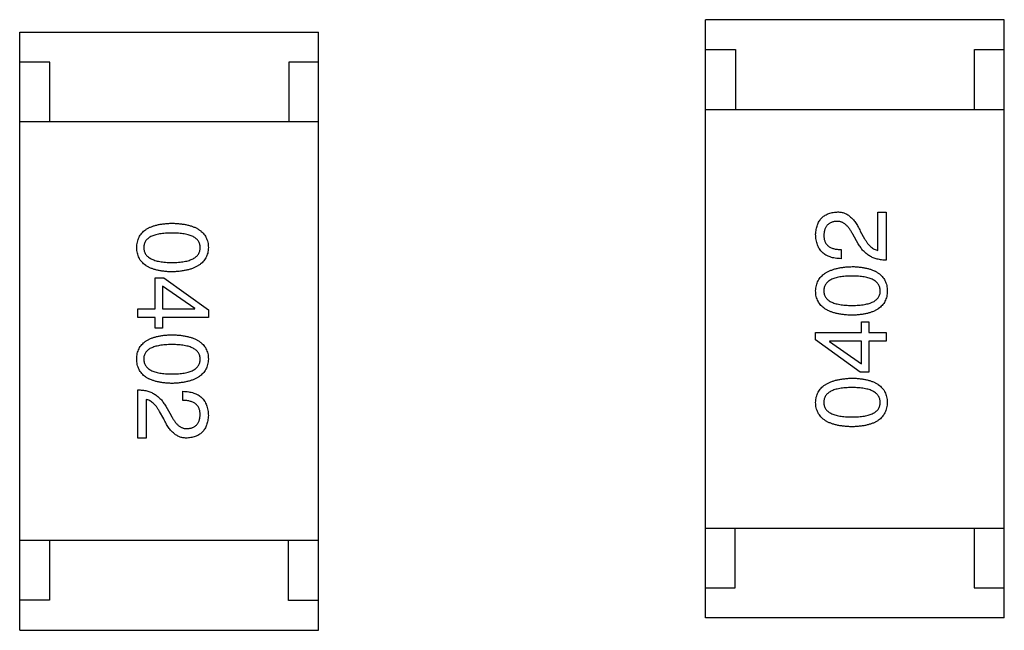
# Model space of a CAD drawing. Header units: inches. Extents: x -29 to 164, y -51 to 83.
# Tile 99 of 164: x 150.23 to 151.87, y 1.17 to 2.19. Entities that reach past the tile are written whole.
import ezdxf

# ---------------------------------------------------------------- set-up
doc = ezdxf.new("R2010")
doc.units = ezdxf.units.IN
doc.header["$LTSCALE"] = 1.21
doc.header["$MEASUREMENT"] = 0
doc.layers.get('0').update_dxf_attribs({"linetype": 'CONTINUOUS'})

msp = doc.modelspace()

# ---------------------------------------------------------------- linework, layer by layer
at = {"color": 7, "linetype": 'Continuous'}
for p, q in [((151.3726, 1.1939), (151.3728, 2.1939)), ((151.8728, 2.1938), (151.3728, 2.1939)), ((151.8726, 1.1938), (151.8728, 2.1938)), ((150.2251, 1.173), (150.2253, 2.173)), ((150.2253, 2.173), (150.7253, 2.1729)), ((150.7251, 1.1729), (150.7253, 2.1729)), ((151.3728, 2.1439), (151.4228, 2.1439)), ((151.4228, 2.1439), (151.4228, 2.0439)), ((151.8228, 2.1438), (151.8728, 2.1438)), ((151.8228, 2.0438), (151.8228, 2.1438)), ((150.2753, 2.123), (150.2253, 2.123)), ((150.2753, 2.023), (150.2753, 2.123)), ((150.7253, 2.1229), (150.6753, 2.1229)), ((150.6753, 2.1229), (150.6753, 2.0229)), ((151.3728, 2.0439), (151.8728, 2.0438)), ((150.7253, 2.0229), (150.2253, 2.023)), ((151.6613, 1.8723), (151.6751, 1.8723)), ((151.6613, 1.8081), (151.6613, 1.8723)), ((151.6751, 1.8723), (151.6751, 1.7917)), ((151.6285, 1.8192), (151.6193, 1.835)), ((151.6318, 1.8402), (151.639, 1.8277)), ((151.5997, 1.8094), (151.5997, 1.7943)), ((150.4517, 1.7623), (150.4661, 1.7623)), ((150.4517, 1.7105), (150.4517, 1.7623)), ((150.4642, 1.7485), (150.4641, 1.7105)), ((150.5179, 1.7111), (150.4642, 1.7485)), ((150.4661, 1.7623), (150.5409, 1.7085)), ((150.4228, 1.7105), (150.4517, 1.7105)), ((150.4228, 1.696), (150.4228, 1.7105)), ((150.4641, 1.7105), (150.5179, 1.7104)), ((150.5179, 1.7104), (150.5179, 1.7111)), ((150.5409, 1.7085), (150.5409, 1.696)), ((150.4517, 1.696), (150.4228, 1.696)), ((150.4517, 1.6783), (150.4517, 1.696)), ((150.5409, 1.696), (150.4641, 1.696)), ((150.4641, 1.696), (150.4641, 1.6783)), ((151.6337, 1.6884), (151.6462, 1.6884)), ((151.6337, 1.6707), (151.6337, 1.6884)), ((151.6462, 1.6884), (151.6462, 1.6707)), ((150.4641, 1.6783), (150.4517, 1.6783)), ((151.557, 1.6707), (151.6337, 1.6707)), ((151.557, 1.6583), (151.557, 1.6707)), ((151.6462, 1.6707), (151.6751, 1.6707)), ((151.6751, 1.6707), (151.675, 1.6563)), ((151.6318, 1.6045), (151.557, 1.6583)), ((151.6337, 1.6563), (151.58, 1.6563)), ((151.58, 1.6563), (151.58, 1.6557)), ((151.58, 1.6557), (151.6337, 1.6183)), ((151.6337, 1.6183), (151.6337, 1.6563)), ((151.675, 1.6563), (151.6462, 1.6563)), ((151.6462, 1.6563), (151.6462, 1.6045)), ((151.6462, 1.6045), (151.6318, 1.6045)), ((150.4228, 1.4944), (150.4228, 1.5751)), ((150.4982, 1.5574), (150.4982, 1.5725)), ((150.4366, 1.5587), (150.4366, 1.4944)), ((150.4661, 1.5266), (150.4589, 1.539)), ((150.4694, 1.5475), (150.4785, 1.5318)), ((150.4366, 1.4944), (150.4228, 1.4944)), ((151.3726, 1.3439), (151.8726, 1.3438)), ((151.4226, 1.2439), (151.4226, 1.3439)), ((151.8226, 1.3438), (151.8226, 1.2438)), ((150.7251, 1.3229), (150.2251, 1.323)), ((150.2751, 1.323), (150.2751, 1.223)), ((150.6751, 1.2229), (150.6751, 1.3229)), ((151.3726, 1.2439), (151.4226, 1.2439)), ((151.8226, 1.2438), (151.8726, 1.2438)), ((150.2751, 1.223), (150.2251, 1.223)), ((150.7251, 1.2229), (150.6751, 1.2229)), ((151.8726, 1.1938), (151.3726, 1.1939)), ((150.2251, 1.173), (150.7251, 1.1729))]:
    msp.add_line(p, q, dxfattribs=at)
for points, knots in [([(151.5571, 1.835), (151.5572, 1.8364), (151.5574, 1.8392), (151.558, 1.8432), (151.5588, 1.847), (151.5599, 1.8506), (151.5613, 1.8538), (151.5629, 1.8568), (151.5648, 1.8596), (151.5668, 1.8621), (151.5692, 1.8643), (151.5718, 1.8662), (151.5746, 1.8679), (151.5777, 1.8693), (151.5811, 1.8705), (151.5847, 1.8714), (151.5885, 1.872), (151.5911, 1.8722), (151.5925, 1.8723)], [0, 0, 0, 0, 0.074847, 0.14558, 0.212628, 0.276599, 0.337792, 0.396608, 0.453638, 0.509854, 0.565589, 0.621545, 0.678777, 0.737222, 0.798388, 0.862259, 0.929312, 1, 1, 1, 1]), ([(151.5925, 1.8723), (151.5935, 1.8724), (151.5954, 1.8724), (151.5984, 1.8722), (151.6013, 1.8717), (151.604, 1.8709), (151.6068, 1.8698), (151.6094, 1.8685), (151.612, 1.8669), (151.6145, 1.865), (151.6169, 1.8628), (151.6193, 1.8604), (151.6216, 1.8577), (151.6238, 1.8547), (151.6259, 1.8515), (151.628, 1.848), (151.63, 1.8442), (151.6312, 1.8416), (151.6318, 1.8402)], [0, 0, 0, 0, 0.055083, 0.109453, 0.162685, 0.21614, 0.26961, 0.324284, 0.380202, 0.437433, 0.497084, 0.559152, 0.624288, 0.692446, 0.763862, 0.838743, 0.917269, 1, 1, 1, 1]), ([(150.4209, 1.8129), (150.421, 1.8145), (150.4211, 1.8176), (150.4219, 1.8221), (150.4231, 1.8263), (150.4247, 1.8302), (150.4269, 1.8338), (150.4294, 1.8372), (150.4325, 1.8402), (150.436, 1.8428), (150.4399, 1.8453), (150.4443, 1.8473), (150.4492, 1.8491), (150.4544, 1.8506), (150.4602, 1.8518), (150.4664, 1.8527), (150.473, 1.8533), (150.4776, 1.8535), (150.4799, 1.8536)], [0, 0, 0, 0, 0.059135, 0.115606, 0.169241, 0.221578, 0.273261, 0.324749, 0.377329, 0.431642, 0.488541, 0.548597, 0.612232, 0.680174, 0.752504, 0.829777, 0.912307, 1, 1, 1, 1]), ([(150.4799, 1.8536), (150.4824, 1.8535), (150.4871, 1.8533), (150.4939, 1.8527), (150.5003, 1.8518), (150.5062, 1.8506), (150.5117, 1.8491), (150.5167, 1.8473), (150.5212, 1.8452), (150.5253, 1.8428), (150.5289, 1.8401), (150.5321, 1.8371), (150.5347, 1.8338), (150.5369, 1.8302), (150.5386, 1.8263), (150.5399, 1.8221), (150.5407, 1.8176), (150.5408, 1.8145), (150.5409, 1.8129)], [0, 0, 0, 0, 0.088823, 0.172287, 0.250296, 0.323438, 0.392244, 0.456221, 0.516635, 0.573871, 0.628, 0.680335, 0.731489, 0.782557, 0.834044, 0.886738, 0.942089, 1, 1, 1, 1]), ([(151.5918, 1.8566), (151.591, 1.8565), (151.5894, 1.8564), (151.5871, 1.856), (151.5849, 1.8554), (151.5829, 1.8547), (151.581, 1.8538), (151.5793, 1.8527), (151.5778, 1.8515), (151.5763, 1.8501), (151.5751, 1.8485), (151.574, 1.8468), (151.5731, 1.8449), (151.5723, 1.8428), (151.5717, 1.8406), (151.5712, 1.8382), (151.571, 1.8357), (151.5709, 1.8339), (151.5708, 1.833)], [0, 0, 0, 0, 0.069456, 0.136175, 0.198596, 0.258993, 0.316838, 0.37342, 0.428889, 0.48454, 0.540119, 0.597644, 0.65702, 0.718534, 0.783117, 0.851564, 0.923888, 1, 1, 1, 1]), ([(151.6193, 1.835), (151.6189, 1.8359), (151.6179, 1.8377), (151.6164, 1.8403), (151.6148, 1.8427), (151.6133, 1.8449), (151.6116, 1.8469), (151.61, 1.8488), (151.6083, 1.8504), (151.6066, 1.8518), (151.6049, 1.8531), (151.6031, 1.8542), (151.6013, 1.8551), (151.5995, 1.8558), (151.5976, 1.8563), (151.5957, 1.8566), (151.5937, 1.8567), (151.5925, 1.8566), (151.5918, 1.8566)], [0, 0, 0, 0, 0.084365, 0.165386, 0.24176, 0.314729, 0.38433, 0.449952, 0.513164, 0.5734, 0.630824, 0.68644, 0.740136, 0.792605, 0.844515, 0.896112, 0.947763, 1, 1, 1, 1]), ([(150.4799, 1.8372), (150.478, 1.8371), (150.4743, 1.8371), (150.469, 1.8368), (150.464, 1.8364), (150.4594, 1.8357), (150.4551, 1.8348), (150.4512, 1.8339), (150.4477, 1.8326), (150.4446, 1.8312), (150.4418, 1.8296), (150.4393, 1.8278), (150.4373, 1.8258), (150.4356, 1.8236), (150.4343, 1.8212), (150.4334, 1.8186), (150.4328, 1.8158), (150.4327, 1.8139), (150.4327, 1.8129)], [0, 0, 0, 0, 0.096457, 0.187288, 0.27178, 0.350132, 0.423455, 0.491343, 0.554037, 0.612253, 0.666313, 0.717038, 0.764921, 0.811214, 0.856775, 0.902988, 0.950234, 1, 1, 1, 1]), ([(150.5271, 1.8129), (150.5271, 1.8139), (150.527, 1.8158), (150.5265, 1.8186), (150.5255, 1.8212), (150.5242, 1.8236), (150.5225, 1.8257), (150.5205, 1.8278), (150.5181, 1.8296), (150.5153, 1.8312), (150.5121, 1.8326), (150.5086, 1.8338), (150.5047, 1.8348), (150.5005, 1.8357), (150.4959, 1.8364), (150.4909, 1.8368), (150.4855, 1.8371), (150.4818, 1.8371), (150.4799, 1.8372)], [0, 0, 0, 0, 0.049764, 0.097007, 0.143217, 0.188577, 0.235116, 0.282997, 0.333719, 0.387776, 0.445989, 0.508679, 0.576563, 0.649481, 0.728235, 0.812722, 0.903548, 1, 1, 1, 1]), ([(151.5997, 1.7943), (151.598, 1.7944), (151.5947, 1.7945), (151.59, 1.795), (151.5856, 1.7959), (151.5816, 1.797), (151.5778, 1.7985), (151.5743, 1.8003), (151.5712, 1.8024), (151.5683, 1.8048), (151.5658, 1.8075), (151.5636, 1.8105), (151.5617, 1.8138), (151.5601, 1.8175), (151.5589, 1.8214), (151.5579, 1.8257), (151.5573, 1.8302), (151.5571, 1.8334), (151.5571, 1.835)], [0, 0, 0, 0, 0.074935, 0.145873, 0.212498, 0.27598, 0.33603, 0.394042, 0.450372, 0.505546, 0.560812, 0.616481, 0.673265, 0.732328, 0.7938, 0.858943, 0.92718, 1, 1, 1, 1]), ([(151.5708, 1.833), (151.5708, 1.8321), (151.5709, 1.8303), (151.5712, 1.8276), (151.5718, 1.8252), (151.5726, 1.8229), (151.5736, 1.8208), (151.5748, 1.8189), (151.5763, 1.8171), (151.578, 1.8156), (151.5799, 1.8142), (151.5821, 1.8129), (151.5845, 1.812), (151.5871, 1.8111), (151.5899, 1.8104), (151.593, 1.8099), (151.5962, 1.8095), (151.5985, 1.8094), (151.5997, 1.8094)], [0, 0, 0, 0, 0.065945, 0.127767, 0.186553, 0.242898, 0.297728, 0.351599, 0.404854, 0.459191, 0.515338, 0.573322, 0.634405, 0.698538, 0.767039, 0.84022, 0.917406, 1, 1, 1, 1]), ([(150.4799, 1.7722), (150.4775, 1.7723), (150.473, 1.7725), (150.4663, 1.7731), (150.4602, 1.774), (150.4544, 1.7752), (150.4491, 1.7767), (150.4443, 1.7785), (150.4399, 1.7806), (150.436, 1.783), (150.4325, 1.7857), (150.4294, 1.7887), (150.4269, 1.792), (150.4247, 1.7956), (150.4231, 1.7995), (150.4219, 1.8037), (150.4211, 1.8082), (150.421, 1.8113), (150.4209, 1.8129)], [0, 0, 0, 0, 0.08769, 0.170218, 0.24749, 0.319818, 0.387758, 0.451391, 0.511445, 0.568185, 0.622681, 0.67526, 0.726746, 0.778428, 0.830764, 0.884397, 0.940866, 1, 1, 1, 1]), ([(150.4327, 1.8129), (150.4328, 1.8119), (150.4329, 1.8099), (150.4335, 1.8071), (150.4345, 1.8044), (150.4358, 1.802), (150.4375, 1.7997), (150.4396, 1.7977), (150.4421, 1.7958), (150.4449, 1.7941), (150.448, 1.7927), (150.4515, 1.7914), (150.4554, 1.7903), (150.4596, 1.7895), (150.4642, 1.7888), (150.4691, 1.7883), (150.4744, 1.788), (150.478, 1.788), (150.4799, 1.788)], [0, 0, 0, 0, 0.050879, 0.099377, 0.146973, 0.193618, 0.240619, 0.289461, 0.34047, 0.395283, 0.453059, 0.515633, 0.582666, 0.655287, 0.732971, 0.815933, 0.905166, 1, 1, 1, 1]), ([(150.4799, 1.788), (150.4818, 1.788), (150.4855, 1.788), (150.4909, 1.7883), (150.4958, 1.7888), (150.5005, 1.7895), (150.5047, 1.7903), (150.5086, 1.7914), (150.5121, 1.7927), (150.5153, 1.7941), (150.5181, 1.7958), (150.5205, 1.7976), (150.5225, 1.7997), (150.5242, 1.8019), (150.5255, 1.8044), (150.5265, 1.8071), (150.527, 1.8099), (150.5271, 1.8119), (150.5271, 1.8129)], [0, 0, 0, 0, 0.095719, 0.185854, 0.269738, 0.347952, 0.420315, 0.487894, 0.550245, 0.608186, 0.662454, 0.713283, 0.761375, 0.808209, 0.854301, 0.901312, 0.949396, 1, 1, 1, 1]), ([(150.5409, 1.8129), (150.5408, 1.8113), (150.5406, 1.8083), (150.5398, 1.8038), (150.5384, 1.7997), (150.5367, 1.7958), (150.5344, 1.7922), (150.5317, 1.7889), (150.5286, 1.786), (150.525, 1.7833), (150.5209, 1.7809), (150.5164, 1.7788), (150.5114, 1.7769), (150.506, 1.7754), (150.5001, 1.7742), (150.4938, 1.7732), (150.487, 1.7725), (150.4823, 1.7723), (150.4799, 1.7722)], [0, 0, 0, 0, 0.057415, 0.112361, 0.16496, 0.216437, 0.267441, 0.318839, 0.371478, 0.426325, 0.483626, 0.544235, 0.608673, 0.677374, 0.750405, 0.828394, 0.911525, 1, 1, 1, 1]), ([(151.6751, 1.7917), (151.6738, 1.7917), (151.6712, 1.7918), (151.6674, 1.7922), (151.6637, 1.7928), (151.6601, 1.7936), (151.6567, 1.7946), (151.6535, 1.7958), (151.6503, 1.7972), (151.6474, 1.7989), (151.6445, 1.8007), (151.6418, 1.8027), (151.6392, 1.805), (151.6368, 1.8074), (151.6345, 1.81), (151.6324, 1.8129), (151.6303, 1.816), (151.6291, 1.8181), (151.6285, 1.8192)], [0, 0, 0, 0, 0.069512, 0.136307, 0.201431, 0.265186, 0.327322, 0.388242, 0.448098, 0.507757, 0.566952, 0.626243, 0.686026, 0.745963, 0.807549, 0.869906, 0.934172, 1, 1, 1, 1]), ([(151.639, 1.8277), (151.6398, 1.8263), (151.6414, 1.8236), (151.644, 1.8199), (151.6466, 1.8167), (151.6494, 1.814), (151.6522, 1.8117), (151.6552, 1.81), (151.6582, 1.8087), (151.6603, 1.8083), (151.6613, 1.8081)], [0, 0, 0, 0, 0.158292, 0.304606, 0.440272, 0.565336, 0.681745, 0.791834, 0.896966, 1, 1, 1, 1]), ([(151.557, 1.7404), (151.5571, 1.742), (151.5573, 1.745), (151.5582, 1.7495), (151.5595, 1.7536), (151.5612, 1.7575), (151.5635, 1.7611), (151.5662, 1.7643), (151.5693, 1.7673), (151.573, 1.77), (151.577, 1.7724), (151.5815, 1.7745), (151.5865, 1.7763), (151.5919, 1.7779), (151.5978, 1.7791), (151.6041, 1.7801), (151.6109, 1.7807), (151.6156, 1.7809), (151.618, 1.781)], [0, 0, 0, 0, 0.057415, 0.112361, 0.16496, 0.216437, 0.267441, 0.318839, 0.371478, 0.426325, 0.483626, 0.544235, 0.608673, 0.677374, 0.750405, 0.828394, 0.911525, 1, 1, 1, 1]), ([(151.618, 1.781), (151.6204, 1.781), (151.625, 1.7808), (151.6316, 1.7802), (151.6378, 1.7793), (151.6435, 1.7781), (151.6488, 1.7766), (151.6536, 1.7748), (151.658, 1.7727), (151.662, 1.7703), (151.6654, 1.7676), (151.6685, 1.7646), (151.6711, 1.7613), (151.6732, 1.7577), (151.6748, 1.7538), (151.6761, 1.7496), (151.6768, 1.7451), (151.677, 1.742), (151.677, 1.7404)], [0, 0, 0, 0, 0.08769, 0.170218, 0.24749, 0.319818, 0.387758, 0.451391, 0.511445, 0.568185, 0.622681, 0.67526, 0.726746, 0.778428, 0.830764, 0.884397, 0.940866, 1, 1, 1, 1]), ([(151.618, 1.7653), (151.6161, 1.7653), (151.6124, 1.7653), (151.6071, 1.765), (151.6021, 1.7645), (151.5975, 1.7638), (151.5932, 1.7629), (151.5893, 1.7619), (151.5858, 1.7606), (151.5826, 1.7592), (151.5799, 1.7575), (151.5774, 1.7557), (151.5754, 1.7536), (151.5737, 1.7514), (151.5724, 1.7489), (151.5715, 1.7462), (151.5709, 1.7434), (151.5708, 1.7414), (151.5708, 1.7404)], [0, 0, 0, 0, 0.095719, 0.185854, 0.269738, 0.347952, 0.420315, 0.487894, 0.550245, 0.608186, 0.662454, 0.713283, 0.761375, 0.808209, 0.854301, 0.901312, 0.949396, 1, 1, 1, 1]), ([(151.6652, 1.7404), (151.6652, 1.7414), (151.665, 1.7434), (151.6644, 1.7462), (151.6634, 1.7489), (151.6621, 1.7513), (151.6604, 1.7536), (151.6583, 1.7556), (151.6559, 1.7575), (151.6531, 1.7592), (151.6499, 1.7606), (151.6464, 1.7619), (151.6426, 1.7629), (151.6383, 1.7638), (151.6338, 1.7645), (151.6288, 1.765), (151.6235, 1.7653), (151.6199, 1.7653), (151.618, 1.7653)], [0, 0, 0, 0, 0.050879, 0.099377, 0.146973, 0.193618, 0.240619, 0.289461, 0.34047, 0.395283, 0.453059, 0.515633, 0.582666, 0.655287, 0.732971, 0.815933, 0.905166, 1, 1, 1, 1]), ([(151.618, 1.6997), (151.6156, 1.6998), (151.6108, 1.7), (151.604, 1.7006), (151.5976, 1.7015), (151.5917, 1.7027), (151.5862, 1.7042), (151.5812, 1.706), (151.5767, 1.7081), (151.5726, 1.7105), (151.569, 1.7131), (151.5659, 1.7162), (151.5632, 1.7195), (151.561, 1.7231), (151.5593, 1.727), (151.558, 1.7312), (151.5572, 1.7357), (151.5571, 1.7388), (151.557, 1.7404)], [0, 0, 0, 0, 0.088823, 0.172287, 0.250296, 0.323438, 0.392244, 0.456221, 0.516635, 0.573871, 0.628, 0.680335, 0.731489, 0.782557, 0.834044, 0.886738, 0.942089, 1, 1, 1, 1]), ([(151.5708, 1.7404), (151.5708, 1.7394), (151.5709, 1.7375), (151.5715, 1.7347), (151.5724, 1.7321), (151.5737, 1.7297), (151.5754, 1.7275), (151.5774, 1.7255), (151.5799, 1.7237), (151.5827, 1.7221), (151.5858, 1.7207), (151.5893, 1.7194), (151.5932, 1.7185), (151.5974, 1.7176), (151.6021, 1.7169), (151.6071, 1.7165), (151.6124, 1.7162), (151.6161, 1.7161), (151.618, 1.7161)], [0, 0, 0, 0, 0.049764, 0.097007, 0.143217, 0.188577, 0.235116, 0.282997, 0.333719, 0.387776, 0.445989, 0.508679, 0.576563, 0.649481, 0.728235, 0.812722, 0.903548, 1, 1, 1, 1]), ([(151.618, 1.7161), (151.6199, 1.7161), (151.6236, 1.7162), (151.629, 1.7165), (151.6339, 1.7169), (151.6386, 1.7176), (151.6428, 1.7185), (151.6467, 1.7194), (151.6502, 1.7207), (151.6534, 1.7221), (151.6562, 1.7237), (151.6586, 1.7255), (151.6606, 1.7275), (151.6623, 1.7297), (151.6637, 1.7321), (151.6646, 1.7347), (151.6651, 1.7375), (151.6652, 1.7394), (151.6652, 1.7404)], [0, 0, 0, 0, 0.096457, 0.187288, 0.27178, 0.350132, 0.423455, 0.491343, 0.554037, 0.612253, 0.666313, 0.717038, 0.764921, 0.811214, 0.856775, 0.902988, 0.950234, 1, 1, 1, 1]), ([(151.677, 1.7404), (151.677, 1.7388), (151.6768, 1.7357), (151.6761, 1.7312), (151.6748, 1.727), (151.6732, 1.7231), (151.6711, 1.7194), (151.6685, 1.7161), (151.6654, 1.7131), (151.6619, 1.7105), (151.658, 1.708), (151.6536, 1.706), (151.6488, 1.7042), (151.6435, 1.7027), (151.6378, 1.7015), (151.6316, 1.7006), (151.6249, 1.7), (151.6204, 1.6998), (151.618, 1.6997)], [0, 0, 0, 0, 0.059135, 0.115606, 0.169241, 0.221578, 0.273261, 0.324749, 0.377329, 0.431642, 0.488541, 0.548597, 0.612232, 0.680174, 0.752504, 0.829777, 0.912307, 1, 1, 1, 1]), ([(150.4209, 1.6264), (150.4209, 1.628), (150.4211, 1.6311), (150.4218, 1.6356), (150.423, 1.6398), (150.4247, 1.6437), (150.4268, 1.6473), (150.4294, 1.6506), (150.4324, 1.6536), (150.436, 1.6563), (150.4399, 1.6587), (150.4443, 1.6608), (150.4491, 1.6626), (150.4544, 1.6641), (150.4601, 1.6653), (150.4663, 1.6662), (150.4729, 1.6668), (150.4775, 1.6669), (150.4799, 1.667)], [0, 0, 0, 0, 0.059135, 0.115606, 0.169241, 0.221578, 0.273261, 0.324749, 0.377329, 0.431642, 0.488541, 0.548597, 0.612232, 0.680174, 0.752504, 0.829777, 0.912307, 1, 1, 1, 1]), ([(150.4799, 1.667), (150.4823, 1.6669), (150.487, 1.6668), (150.4939, 1.6662), (150.5003, 1.6653), (150.5062, 1.6641), (150.5117, 1.6626), (150.5167, 1.6608), (150.5212, 1.6587), (150.5253, 1.6563), (150.5289, 1.6536), (150.532, 1.6506), (150.5347, 1.6473), (150.5369, 1.6437), (150.5386, 1.6398), (150.5399, 1.6356), (150.5406, 1.6311), (150.5408, 1.628), (150.5409, 1.6264)], [0, 0, 0, 0, 0.088823, 0.172287, 0.250296, 0.323438, 0.392244, 0.456221, 0.516635, 0.573871, 0.628, 0.680335, 0.731489, 0.782557, 0.834044, 0.886738, 0.942089, 1, 1, 1, 1]), ([(150.4799, 1.6506), (150.478, 1.6506), (150.4743, 1.6506), (150.4689, 1.6503), (150.4639, 1.6498), (150.4593, 1.6492), (150.4551, 1.6483), (150.4512, 1.6473), (150.4477, 1.6461), (150.4445, 1.6447), (150.4417, 1.6431), (150.4393, 1.6413), (150.4372, 1.6393), (150.4356, 1.637), (150.4342, 1.6347), (150.4333, 1.6321), (150.4328, 1.6293), (150.4327, 1.6274), (150.4327, 1.6264)], [0, 0, 0, 0, 0.096457, 0.187288, 0.27178, 0.350132, 0.423455, 0.491343, 0.554037, 0.612253, 0.666313, 0.717038, 0.764921, 0.811214, 0.856775, 0.902988, 0.950234, 1, 1, 1, 1]), ([(150.5271, 1.6264), (150.527, 1.6273), (150.527, 1.6293), (150.5264, 1.632), (150.5255, 1.6346), (150.5242, 1.637), (150.5225, 1.6392), (150.5205, 1.6412), (150.518, 1.643), (150.5152, 1.6446), (150.5121, 1.6461), (150.5086, 1.6473), (150.5047, 1.6483), (150.5004, 1.6492), (150.4958, 1.6498), (150.4908, 1.6503), (150.4855, 1.6506), (150.4818, 1.6506), (150.4799, 1.6506)], [0, 0, 0, 0, 0.049764, 0.097007, 0.143217, 0.188577, 0.235116, 0.282997, 0.333719, 0.387776, 0.445989, 0.508679, 0.576563, 0.649481, 0.728235, 0.812722, 0.903548, 1, 1, 1, 1]), ([(150.4799, 1.5857), (150.4775, 1.5858), (150.4729, 1.586), (150.4663, 1.5866), (150.4601, 1.5875), (150.4544, 1.5887), (150.4491, 1.5902), (150.4443, 1.592), (150.4399, 1.594), (150.4359, 1.5964), (150.4324, 1.5991), (150.4294, 1.6021), (150.4268, 1.6055), (150.4247, 1.6091), (150.423, 1.613), (150.4218, 1.6172), (150.4211, 1.6217), (150.4209, 1.6248), (150.4209, 1.6264)], [0, 0, 0, 0, 0.08769, 0.170218, 0.24749, 0.319818, 0.387758, 0.451391, 0.511445, 0.568185, 0.622681, 0.67526, 0.726746, 0.778428, 0.830764, 0.884397, 0.940866, 1, 1, 1, 1]), ([(150.4327, 1.6264), (150.4327, 1.6254), (150.4328, 1.6234), (150.4335, 1.6206), (150.4345, 1.6179), (150.4358, 1.6154), (150.4375, 1.6132), (150.4396, 1.6111), (150.442, 1.6093), (150.4448, 1.6076), (150.448, 1.6061), (150.4515, 1.6049), (150.4553, 1.6038), (150.4596, 1.603), (150.4641, 1.6023), (150.4691, 1.6018), (150.4743, 1.6015), (150.478, 1.6015), (150.4799, 1.6015)], [0, 0, 0, 0, 0.050879, 0.099377, 0.146973, 0.193618, 0.240619, 0.289461, 0.34047, 0.395283, 0.453059, 0.515633, 0.582666, 0.655287, 0.732971, 0.815933, 0.905166, 1, 1, 1, 1]), ([(150.4799, 1.6015), (150.4818, 1.6015), (150.4855, 1.6015), (150.4908, 1.6018), (150.4958, 1.6023), (150.5004, 1.6029), (150.5047, 1.6038), (150.5086, 1.6049), (150.5121, 1.6061), (150.5152, 1.6076), (150.518, 1.6093), (150.5205, 1.6111), (150.5225, 1.6132), (150.5242, 1.6154), (150.5255, 1.6179), (150.5264, 1.6205), (150.527, 1.6234), (150.527, 1.6254), (150.5271, 1.6264)], [0, 0, 0, 0, 0.095719, 0.185854, 0.269738, 0.347952, 0.420315, 0.487894, 0.550245, 0.608186, 0.662454, 0.713283, 0.761375, 0.808209, 0.854301, 0.901312, 0.949396, 1, 1, 1, 1]), ([(150.5409, 1.6264), (150.5408, 1.6248), (150.5406, 1.6217), (150.5397, 1.6173), (150.5384, 1.6131), (150.5366, 1.6093), (150.5344, 1.6057), (150.5317, 1.6024), (150.5285, 1.5994), (150.5249, 1.5968), (150.5209, 1.5943), (150.5163, 1.5922), (150.5114, 1.5904), (150.5059, 1.5889), (150.5001, 1.5877), (150.4937, 1.5867), (150.487, 1.586), (150.4823, 1.5858), (150.4799, 1.5857)], [0, 0, 0, 0, 0.057415, 0.112361, 0.16496, 0.216437, 0.267441, 0.318839, 0.371478, 0.426325, 0.483626, 0.544235, 0.608673, 0.677374, 0.750405, 0.828394, 0.911525, 1, 1, 1, 1]), ([(151.557, 1.5539), (151.5571, 1.5554), (151.5573, 1.5585), (151.5581, 1.5629), (151.5595, 1.5671), (151.5612, 1.571), (151.5634, 1.5745), (151.5661, 1.5778), (151.5693, 1.5808), (151.5729, 1.5835), (151.577, 1.5859), (151.5815, 1.588), (151.5865, 1.5898), (151.5919, 1.5913), (151.5978, 1.5926), (151.6041, 1.5935), (151.6109, 1.5942), (151.6156, 1.5944), (151.618, 1.5945)], [0, 0, 0, 0, 0.057415, 0.112361, 0.16496, 0.216437, 0.267441, 0.318839, 0.371478, 0.426325, 0.483626, 0.544235, 0.608673, 0.677374, 0.750405, 0.828394, 0.911525, 1, 1, 1, 1]), ([(151.618, 1.5945), (151.6203, 1.5944), (151.6249, 1.5943), (151.6315, 1.5937), (151.6377, 1.5928), (151.6435, 1.5916), (151.6487, 1.5901), (151.6536, 1.5883), (151.658, 1.5862), (151.6619, 1.5838), (151.6654, 1.5811), (151.6685, 1.5781), (151.671, 1.5748), (151.6732, 1.5712), (151.6748, 1.5673), (151.676, 1.5631), (151.6768, 1.5586), (151.6769, 1.5554), (151.677, 1.5539)], [0, 0, 0, 0, 0.08769, 0.170218, 0.24749, 0.319818, 0.387758, 0.451391, 0.511445, 0.568185, 0.622681, 0.67526, 0.726746, 0.778428, 0.830764, 0.884397, 0.940866, 1, 1, 1, 1]), ([(150.4228, 1.5751), (150.4241, 1.575), (150.4267, 1.5749), (150.4305, 1.5745), (150.4342, 1.574), (150.4377, 1.5732), (150.4412, 1.5722), (150.4444, 1.571), (150.4475, 1.5695), (150.4505, 1.5679), (150.4534, 1.5661), (150.4561, 1.564), (150.4587, 1.5618), (150.4611, 1.5593), (150.4634, 1.5567), (150.4655, 1.5538), (150.4675, 1.5508), (150.4688, 1.5486), (150.4694, 1.5475)], [0, 0, 0, 0, 0.069512, 0.136307, 0.201431, 0.265186, 0.327322, 0.388242, 0.448098, 0.507757, 0.566952, 0.626243, 0.686026, 0.745963, 0.807549, 0.869906, 0.934172, 1, 1, 1, 1]), ([(150.4982, 1.5725), (150.4999, 1.5724), (150.5031, 1.5723), (150.5078, 1.5717), (150.5122, 1.5709), (150.5163, 1.5697), (150.5201, 1.5683), (150.5236, 1.5665), (150.5267, 1.5644), (150.5296, 1.562), (150.5321, 1.5593), (150.5343, 1.5563), (150.5362, 1.5529), (150.5378, 1.5493), (150.539, 1.5454), (150.54, 1.5411), (150.5406, 1.5366), (150.5408, 1.5334), (150.5408, 1.5318)], [0, 0, 0, 0, 0.074935, 0.145873, 0.212498, 0.27598, 0.33603, 0.394042, 0.450372, 0.505546, 0.560812, 0.616481, 0.673265, 0.732328, 0.7938, 0.858943, 0.92718, 1, 1, 1, 1]), ([(151.618, 1.5788), (151.6161, 1.5788), (151.6124, 1.5787), (151.607, 1.5784), (151.602, 1.578), (151.5974, 1.5773), (151.5932, 1.5764), (151.5893, 1.5754), (151.5858, 1.5741), (151.5826, 1.5727), (151.5798, 1.571), (151.5774, 1.5691), (151.5754, 1.5671), (151.5736, 1.5648), (151.5723, 1.5624), (151.5714, 1.5597), (151.5709, 1.5568), (151.5708, 1.5549), (151.5708, 1.5539)], [0, 0, 0, 0, 0.095719, 0.185854, 0.269738, 0.347952, 0.420315, 0.487894, 0.550245, 0.608186, 0.662454, 0.713283, 0.761375, 0.808209, 0.854301, 0.901312, 0.949396, 1, 1, 1, 1]), ([(151.6652, 1.5539), (151.6651, 1.5549), (151.665, 1.5568), (151.6644, 1.5597), (151.6634, 1.5623), (151.662, 1.5648), (151.6603, 1.5671), (151.6583, 1.5691), (151.6558, 1.571), (151.653, 1.5726), (151.6499, 1.5741), (151.6464, 1.5754), (151.6425, 1.5764), (151.6383, 1.5773), (151.6337, 1.578), (151.6288, 1.5784), (151.6235, 1.5787), (151.6199, 1.5788), (151.618, 1.5788)], [0, 0, 0, 0, 0.050879, 0.099377, 0.146973, 0.193618, 0.240619, 0.289461, 0.34047, 0.395283, 0.453059, 0.515633, 0.582666, 0.655287, 0.732971, 0.815933, 0.905166, 1, 1, 1, 1]), ([(150.4589, 1.539), (150.4581, 1.5404), (150.4565, 1.5431), (150.4539, 1.5468), (150.4512, 1.5501), (150.4485, 1.5528), (150.4457, 1.555), (150.4427, 1.5568), (150.4397, 1.5581), (150.4376, 1.5585), (150.4366, 1.5587)], [0, 0, 0, 0, 0.158292, 0.304606, 0.440272, 0.565336, 0.681745, 0.791834, 0.896966, 1, 1, 1, 1]), ([(150.5271, 1.5338), (150.527, 1.5347), (150.527, 1.5365), (150.5266, 1.5391), (150.5261, 1.5416), (150.5253, 1.5438), (150.5243, 1.5459), (150.5231, 1.5479), (150.5216, 1.5496), (150.5199, 1.5512), (150.5179, 1.5526), (150.5158, 1.5538), (150.5134, 1.5548), (150.5108, 1.5557), (150.508, 1.5564), (150.5049, 1.5569), (150.5016, 1.5572), (150.4994, 1.5573), (150.4982, 1.5574)], [0, 0, 0, 0, 0.065945, 0.127767, 0.186553, 0.242898, 0.297728, 0.351599, 0.404854, 0.459191, 0.515338, 0.573322, 0.634405, 0.698538, 0.767039, 0.84022, 0.917406, 1, 1, 1, 1]), ([(151.618, 1.5132), (151.6155, 1.5133), (151.6108, 1.5135), (151.604, 1.5141), (151.5976, 1.5149), (151.5916, 1.5162), (151.5862, 1.5176), (151.5812, 1.5195), (151.5766, 1.5215), (151.5726, 1.5239), (151.569, 1.5266), (151.5658, 1.5296), (151.5632, 1.5329), (151.561, 1.5366), (151.5593, 1.5405), (151.558, 1.5447), (151.5572, 1.5492), (151.5571, 1.5523), (151.557, 1.5539)], [0, 0, 0, 0, 0.088823, 0.172287, 0.250296, 0.323438, 0.392244, 0.456221, 0.516635, 0.573871, 0.628, 0.680335, 0.731489, 0.782557, 0.834044, 0.886738, 0.942089, 1, 1, 1, 1]), ([(151.5708, 1.5539), (151.5708, 1.5529), (151.5709, 1.551), (151.5714, 1.5482), (151.5723, 1.5456), (151.5737, 1.5432), (151.5753, 1.541), (151.5774, 1.539), (151.5798, 1.5372), (151.5826, 1.5356), (151.5858, 1.5342), (151.5893, 1.5329), (151.5932, 1.5319), (151.5974, 1.531), (151.602, 1.5304), (151.607, 1.53), (151.6124, 1.5297), (151.6161, 1.5296), (151.618, 1.5296)], [0, 0, 0, 0, 0.049764, 0.097007, 0.143217, 0.188577, 0.235116, 0.282997, 0.333719, 0.387776, 0.445989, 0.508679, 0.576563, 0.649481, 0.728235, 0.812722, 0.903548, 1, 1, 1, 1]), ([(151.618, 1.5296), (151.6199, 1.5296), (151.6236, 1.5297), (151.6289, 1.53), (151.6339, 1.5304), (151.6385, 1.531), (151.6428, 1.5319), (151.6467, 1.5329), (151.6502, 1.5342), (151.6533, 1.5356), (151.6561, 1.5372), (151.6586, 1.539), (151.6606, 1.541), (151.6623, 1.5432), (151.6636, 1.5456), (151.6645, 1.5482), (151.6651, 1.551), (151.6652, 1.5529), (151.6652, 1.5539)], [0, 0, 0, 0, 0.096457, 0.187288, 0.27178, 0.350132, 0.423455, 0.491343, 0.554037, 0.612253, 0.666313, 0.717038, 0.764921, 0.811214, 0.856775, 0.902988, 0.950234, 1, 1, 1, 1]), ([(151.677, 1.5539), (151.6769, 1.5523), (151.6768, 1.5492), (151.676, 1.5447), (151.6748, 1.5405), (151.6731, 1.5365), (151.671, 1.5329), (151.6684, 1.5296), (151.6654, 1.5266), (151.6619, 1.5239), (151.658, 1.5215), (151.6536, 1.5194), (151.6487, 1.5176), (151.6434, 1.5162), (151.6377, 1.5149), (151.6315, 1.5141), (151.6249, 1.5135), (151.6203, 1.5133), (151.618, 1.5132)], [0, 0, 0, 0, 0.059135, 0.115606, 0.169241, 0.221578, 0.273261, 0.324749, 0.377329, 0.431642, 0.488541, 0.548597, 0.612232, 0.680174, 0.752504, 0.829777, 0.912307, 1, 1, 1, 1]), ([(150.5061, 1.5102), (150.5069, 1.5102), (150.5085, 1.5104), (150.5108, 1.5108), (150.513, 1.5114), (150.515, 1.5121), (150.5169, 1.513), (150.5186, 1.514), (150.5201, 1.5153), (150.5215, 1.5167), (150.5227, 1.5183), (150.5239, 1.52), (150.5248, 1.5219), (150.5256, 1.5239), (150.5261, 1.5262), (150.5267, 1.5286), (150.5269, 1.5311), (150.527, 1.5329), (150.5271, 1.5338)], [0, 0, 0, 0, 0.069456, 0.136175, 0.198596, 0.258993, 0.316838, 0.37342, 0.428889, 0.48454, 0.540119, 0.597644, 0.65702, 0.718534, 0.783117, 0.851564, 0.923888, 1, 1, 1, 1]), ([(150.5054, 1.4944), (150.5044, 1.4944), (150.5024, 1.4943), (150.4995, 1.4946), (150.4966, 1.4951), (150.4938, 1.4959), (150.4911, 1.497), (150.4885, 1.4983), (150.4859, 1.4999), (150.4834, 1.5018), (150.481, 1.5039), (150.4786, 1.5064), (150.4763, 1.5091), (150.4741, 1.512), (150.472, 1.5153), (150.4699, 1.5188), (150.4679, 1.5226), (150.4667, 1.5252), (150.4661, 1.5266)], [0, 0, 0, 0, 0.055083, 0.109453, 0.162685, 0.21614, 0.26961, 0.324284, 0.380202, 0.437433, 0.497084, 0.559152, 0.624288, 0.692446, 0.763862, 0.838743, 0.917269, 1, 1, 1, 1]), ([(150.4785, 1.5318), (150.479, 1.5309), (150.48, 1.5291), (150.4815, 1.5265), (150.4831, 1.5241), (150.4846, 1.5219), (150.4863, 1.5199), (150.4879, 1.518), (150.4896, 1.5163), (150.4913, 1.5149), (150.493, 1.5136), (150.4948, 1.5126), (150.4966, 1.5117), (150.4984, 1.511), (150.5003, 1.5105), (150.5022, 1.5102), (150.5041, 1.51), (150.5054, 1.5101), (150.5061, 1.5102)], [0, 0, 0, 0, 0.084365, 0.165386, 0.24176, 0.314729, 0.38433, 0.449952, 0.513164, 0.5734, 0.630824, 0.68644, 0.740136, 0.792605, 0.844515, 0.896112, 0.947763, 1, 1, 1, 1]), ([(150.5408, 1.5318), (150.5407, 1.5304), (150.5405, 1.5276), (150.5399, 1.5235), (150.539, 1.5197), (150.538, 1.5162), (150.5366, 1.5129), (150.535, 1.5099), (150.5331, 1.5072), (150.531, 1.5047), (150.5287, 1.5025), (150.5261, 1.5005), (150.5232, 1.4988), (150.5202, 1.4974), (150.5168, 1.4963), (150.5132, 1.4954), (150.5094, 1.4947), (150.5068, 1.4945), (150.5054, 1.4944)], [0, 0, 0, 0, 0.074847, 0.14558, 0.212628, 0.276599, 0.337792, 0.396608, 0.453638, 0.509854, 0.565589, 0.621545, 0.678777, 0.737222, 0.798388, 0.862259, 0.929312, 1, 1, 1, 1])]:
    msp.add_open_spline(points, degree=3, knots=knots, dxfattribs=at)

doc.saveas('drawing.dxf')
